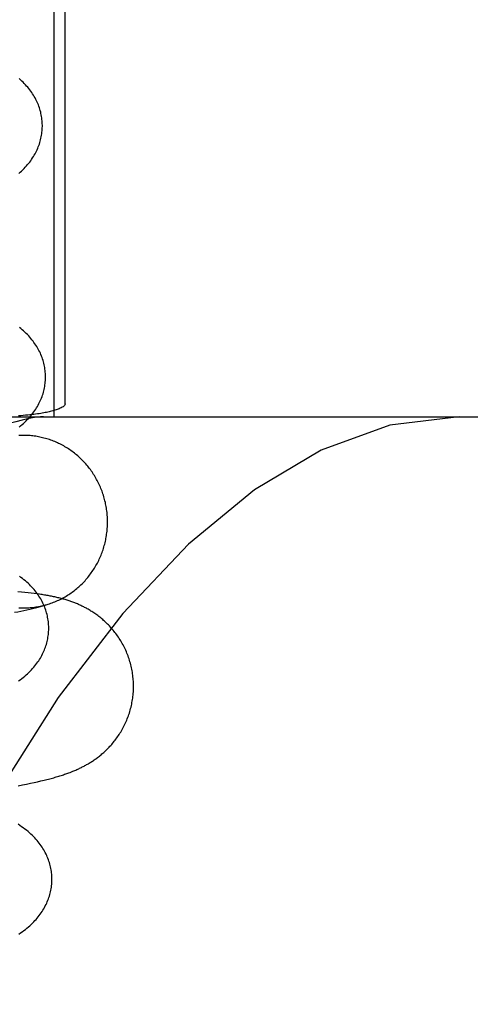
# Model space of a CAD drawing. Header units: inches. Extents: x 0 to 204, y 0 to 132.
# Tile 97 of 114: x 121.682 to 121.784, y 49.139 to 49.362. Entities that reach past the tile are written whole.
import ezdxf

# ---------------------------------------------------------------- set-up
doc = ezdxf.new("R2010")
doc.units = ezdxf.units.IN
doc.header["$LTSCALE"] = 11.243375
doc.header["$MEASUREMENT"] = 0
doc.linetypes.add('HIDDEN', pattern=[0.2, 0.1, -0.1])
doc.layers.add('DEFAULT_2', color=8, linetype='HIDDEN')

msp = doc.modelspace()

# ---------------------------------------------------------------- linework, layer by layer
at = {"layer": 'DEFAULT_2', "color": 8, "linetype": 'HIDDEN'}
for p, q in [((121.68989, 49.64699), (121.68989, 49.27205)), ((121.69248, 49.27492), (121.69248, 49.64412)), ((121.49203, 49.27202), (121.82758, 49.27202)), ((121.68258, 49.23235), (121.68176, 49.23243)), ((121.68335, 49.23227), (121.68258, 49.23235)), ((121.68409, 49.23219), (121.68335, 49.23227)), ((121.68479, 49.23211), (121.68409, 49.23219)), ((121.68546, 49.23203), (121.68479, 49.23211)), ((121.68609, 49.23195), (121.68546, 49.23203)), ((121.68182, 49.18854), (121.68283, 49.18874)), ((121.68283, 49.18874), (121.68377, 49.18893)), ((121.68377, 49.18893), (121.68465, 49.18912)), ((121.68465, 49.18912), (121.68548, 49.1893)), ((121.68548, 49.1893), (121.68626, 49.18948)), ((121.68626, 49.18948), (121.687, 49.18965)), ((121.687, 49.18965), (121.6877, 49.18982)), ((121.6877, 49.18982), (121.68836, 49.18998))]:
    msp.add_line(p, q, dxfattribs=at)
for points in [[(121.68732, 49.33795), (121.68731, 49.33823), (121.6873, 49.33857), (121.68727, 49.33891), (121.68724, 49.33924), (121.68719, 49.33957), (121.68714, 49.33991), (121.68708, 49.34024), (121.68701, 49.34057), (121.68694, 49.3409), (121.68685, 49.34123), (121.68675, 49.34155), (121.68665, 49.34188), (121.68654, 49.3422), (121.68642, 49.34252), (121.68629, 49.34284), (121.68615, 49.34316), (121.686, 49.34347), (121.68584, 49.34378), (121.68568, 49.34409), (121.6855, 49.3444), (121.68532, 49.34471), (121.68512, 49.34502), (121.68492, 49.34532), (121.68471, 49.34562), (121.68449, 49.34592), (121.68426, 49.34621), (121.68402, 49.3465), (121.68377, 49.34679), (121.68351, 49.34708), (121.68324, 49.34737), (121.68296, 49.34765), (121.68267, 49.34792), (121.68236, 49.3482), (121.68205, 49.34847)], [(121.682, 49.32701), (121.68232, 49.32729), (121.68262, 49.32757), (121.68292, 49.32786), (121.6832, 49.32814), (121.68347, 49.32843), (121.68373, 49.32872), (121.68399, 49.32901), (121.68423, 49.32931), (121.68446, 49.32961), (121.68469, 49.32991), (121.6849, 49.33021), (121.68511, 49.33052), (121.6853, 49.33082), (121.68549, 49.33114), (121.68566, 49.33145), (121.68583, 49.33176), (121.68599, 49.33208), (121.68614, 49.33239), (121.68628, 49.33271), (121.68641, 49.33303), (121.68653, 49.33335), (121.68664, 49.33367), (121.68675, 49.334), (121.68684, 49.33433), (121.68693, 49.33466), (121.68701, 49.33499), (121.68708, 49.33532), (121.68714, 49.33565), (121.68719, 49.33598), (121.68724, 49.33632), (121.68727, 49.33665), (121.6873, 49.33699), (121.68731, 49.33732), (121.68732, 49.33766), (121.68732, 49.33795)], [(121.68804, 49.28116), (121.68803, 49.28144), (121.68802, 49.28178), (121.68799, 49.28211), (121.68796, 49.28245), (121.68791, 49.28278), (121.68786, 49.28312), (121.6878, 49.28345), (121.68773, 49.28378), (121.68766, 49.28411), (121.68757, 49.28444), (121.68747, 49.28476), (121.68737, 49.28509), (121.68726, 49.28541), (121.68714, 49.28573), (121.68701, 49.28605), (121.68687, 49.28636), (121.68672, 49.28668), (121.68656, 49.28699), (121.6864, 49.2873), (121.68622, 49.28761), (121.68604, 49.28792), (121.68584, 49.28822), (121.68564, 49.28853), (121.68543, 49.28883), (121.68521, 49.28913), (121.68498, 49.28942), (121.68474, 49.28971), (121.68449, 49.29), (121.68423, 49.29029), (121.68396, 49.29057), (121.68368, 49.29085), (121.68339, 49.29113), (121.68308, 49.29141), (121.68277, 49.29168), (121.68245, 49.29195), (121.68212, 49.29222)], [(121.68206, 49.26968), (121.6824, 49.26995), (121.68273, 49.27023), (121.68304, 49.2705), (121.68335, 49.27079), (121.68364, 49.27107), (121.68392, 49.27135), (121.6842, 49.27164), (121.68446, 49.27193), (121.68471, 49.27222), (121.68495, 49.27252), (121.68519, 49.27282), (121.68541, 49.27312), (121.68562, 49.27342), (121.68583, 49.27373), (121.68602, 49.27404), (121.68621, 49.27435), (121.68639, 49.27466), (121.68655, 49.27497), (121.68671, 49.27529), (121.68686, 49.2756), (121.687, 49.27592), (121.68713, 49.27624), (121.68725, 49.27656), (121.68736, 49.27689), (121.68747, 49.27721), (121.68756, 49.27754), (121.68765, 49.27787), (121.68773, 49.2782), (121.6878, 49.27853), (121.68786, 49.27886), (121.68791, 49.27919), (121.68796, 49.27953), (121.68799, 49.27986), (121.68802, 49.2802), (121.68803, 49.28053), (121.68804, 49.28087), (121.68804, 49.28116)], [(121.69248, 49.27492), (121.69242, 49.27472), (121.69232, 49.27455), (121.69218, 49.2744), (121.692, 49.27426), (121.69181, 49.27414), (121.6916, 49.27402), (121.69138, 49.27391), (121.69114, 49.27381), (121.6909, 49.27372), (121.69066, 49.27363), (121.69042, 49.27355), (121.69017, 49.27347), (121.68992, 49.2734), (121.68966, 49.27332), (121.6894, 49.27326), (121.68912, 49.27319), (121.68884, 49.27312), (121.68855, 49.27306), (121.68825, 49.273), (121.68794, 49.27294), (121.68762, 49.27288), (121.68728, 49.27282), (121.68694, 49.27276), (121.68657, 49.2727), (121.68619, 49.27264), (121.68579, 49.27259), (121.68538, 49.27254), (121.68495, 49.27248), (121.68449, 49.27243), (121.68402, 49.27238), (121.68353, 49.27233), (121.68301, 49.27229), (121.68247, 49.27224), (121.68191, 49.2722)], [(121.78152, 49.27202), (121.76585, 49.2701), (121.75034, 49.26445), (121.73524, 49.25545), (121.72034, 49.24319), (121.7055, 49.22751), (121.69092, 49.2085), (121.67665, 49.18601), (121.66294, 49.16022), (121.64994, 49.13124), (121.63786, 49.09929), (121.62684, 49.06462), (121.61701, 49.02751), (121.60851, 48.98827), (121.60142, 48.94722), (121.59583, 48.90472), (121.59179, 48.86111), (121.58935, 48.81676), (121.58854, 48.77202)], [(121.68759, 49.27202), (121.68689, 49.27199), (121.68605, 49.2719), (121.68508, 49.27174), (121.68397, 49.27152), (121.68273, 49.27124), (121.68136, 49.27089), (121.67985, 49.27047), (121.67822, 49.26999), (121.67645, 49.26945), (121.67456, 49.26883), (121.67254, 49.26815), (121.67039, 49.2674)], [(121.70201, 49.24939), (121.70199, 49.24972), (121.70196, 49.25005), (121.70193, 49.25038), (121.70189, 49.25071), (121.70185, 49.25103), (121.7018, 49.25136), (121.70174, 49.25168), (121.70168, 49.25201), (121.70162, 49.25233), (121.70155, 49.25265), (121.70147, 49.25297), (121.70139, 49.25329), (121.70131, 49.25361), (121.70122, 49.25392), (121.70112, 49.25424), (121.70102, 49.25455), (121.70091, 49.25486), (121.7008, 49.25517), (121.70069, 49.25548), (121.70057, 49.25578), (121.70044, 49.25609), (121.70031, 49.25639), (121.70017, 49.25669), (121.70003, 49.25698), (121.69988, 49.25728), (121.69973, 49.25757), (121.69958, 49.25785), (121.69942, 49.25814), (121.69925, 49.25842), (121.69908, 49.2587), (121.69891, 49.25898), (121.69873, 49.25925), (121.69855, 49.25952), (121.69836, 49.25979), (121.69817, 49.26006), (121.69797, 49.26032), (121.69777, 49.26058), (121.69757, 49.26083), (121.69736, 49.26108), (121.69715, 49.26133), (121.69693, 49.26157), (121.69671, 49.26181), (121.69649, 49.26204), (121.69626, 49.26228), (121.69603, 49.2625), (121.69579, 49.26273), (121.69555, 49.26295), (121.69531, 49.26316), (121.69506, 49.26337), (121.69481, 49.26358), (121.69456, 49.26378), (121.69431, 49.26398), (121.69405, 49.26417), (121.69378, 49.26436), (121.69352, 49.26454), (121.69325, 49.26472), (121.69298, 49.2649), (121.6927, 49.26507), (121.69243, 49.26523), (121.69215, 49.2654), (121.69186, 49.26555), (121.69158, 49.2657), (121.69129, 49.26585), (121.691, 49.26599), (121.69071, 49.26612), (121.69042, 49.26625), (121.69012, 49.26638), (121.68982, 49.2665), (121.68952, 49.26662), (121.68922, 49.26673), (121.68892, 49.26683), (121.68861, 49.26693), (121.68831, 49.26702), (121.688, 49.26711), (121.68769, 49.2672), (121.68738, 49.26727), (121.68707, 49.26735), (121.68675, 49.26741), (121.68644, 49.26748), (121.68612, 49.26753), (121.68581, 49.26758), (121.68549, 49.26763), (121.68517, 49.26767), (121.68486, 49.2677), (121.68454, 49.26773), (121.68422, 49.26775), (121.6839, 49.26777), (121.68358, 49.26778), (121.68326, 49.26779), (121.68294, 49.26779), (121.68262, 49.26778), (121.6823, 49.26777), (121.68198, 49.26776)], [(121.68841, 49.22955), (121.68865, 49.22962), (121.68895, 49.22972), (121.68926, 49.22983), (121.68956, 49.22993), (121.68986, 49.23005), (121.69016, 49.23017), (121.69045, 49.23029), (121.69074, 49.23042), (121.69104, 49.23055), (121.69133, 49.23069), (121.69161, 49.23084), (121.6919, 49.23099), (121.69218, 49.23114), (121.69246, 49.2313), (121.69273, 49.23146), (121.69301, 49.23163), (121.69328, 49.23181), (121.69355, 49.23198), (121.69381, 49.23217), (121.69408, 49.23235), (121.69433, 49.23255), (121.69459, 49.23274), (121.69484, 49.23294), (121.69509, 49.23315), (121.69534, 49.23336), (121.69558, 49.23357), (121.69582, 49.23379), (121.69605, 49.23401), (121.69629, 49.23424), (121.69651, 49.23447), (121.69674, 49.2347), (121.69696, 49.23494), (121.69717, 49.23518), (121.69739, 49.23543), (121.69759, 49.23568), (121.6978, 49.23593), (121.698, 49.23619), (121.69819, 49.23645), (121.69838, 49.23671), (121.69857, 49.23698), (121.69875, 49.23725), (121.69893, 49.23752), (121.6991, 49.2378), (121.69927, 49.23808), (121.69944, 49.23836), (121.6996, 49.23864), (121.69975, 49.23893), (121.6999, 49.23922), (121.70005, 49.23951), (121.70019, 49.23981), (121.70032, 49.24011), (121.70045, 49.24041), (121.70058, 49.24071), (121.7007, 49.24101), (121.70082, 49.24132), (121.70093, 49.24163), (121.70103, 49.24194), (121.70113, 49.24225), (121.70123, 49.24256), (121.70132, 49.24288), (121.7014, 49.2432), (121.70148, 49.24352), (121.70156, 49.24384), (121.70163, 49.24416), (121.70169, 49.24448), (121.70175, 49.2448), (121.7018, 49.24513), (121.70185, 49.24545), (121.70189, 49.24578), (121.70193, 49.24611), (121.70196, 49.24643), (121.70199, 49.24676), (121.70201, 49.24709), (121.70203, 49.24742), (121.70204, 49.24775), (121.70204, 49.24808), (121.70204, 49.24841), (121.70204, 49.24874), (121.70203, 49.24907), (121.70201, 49.24939)], [(121.68876, 49.22437), (121.68875, 49.22465), (121.68874, 49.22499), (121.68871, 49.22532), (121.68868, 49.22566), (121.68863, 49.22599), (121.68858, 49.22633), (121.68852, 49.22666), (121.68845, 49.22699), (121.68838, 49.22732), (121.68829, 49.22765), (121.68819, 49.22797), (121.68809, 49.2283), (121.68798, 49.22862), (121.68786, 49.22894), (121.68773, 49.22926), (121.68759, 49.22957), (121.68744, 49.22989), (121.68728, 49.2302), (121.68712, 49.23051), (121.68694, 49.23082), (121.68676, 49.23113), (121.68656, 49.23143), (121.68636, 49.23174), (121.68615, 49.23204), (121.68593, 49.23234), (121.6857, 49.23263), (121.68546, 49.23292), (121.6852, 49.23321), (121.68494, 49.2335), (121.68467, 49.23378), (121.68439, 49.23406), (121.6841, 49.23434), (121.6838, 49.23462), (121.68349, 49.23489), (121.68317, 49.23516), (121.68283, 49.23543), (121.68249, 49.23569), (121.68213, 49.23596)], [(121.70788, 49.21219), (121.70786, 49.21251), (121.70783, 49.21285), (121.7078, 49.2132), (121.70776, 49.21354), (121.70771, 49.21389), (121.70766, 49.21423), (121.7076, 49.21458), (121.70753, 49.21492), (121.70746, 49.21526), (121.70739, 49.2156), (121.7073, 49.21593), (121.70721, 49.21627), (121.70712, 49.2166), (121.70702, 49.21693), (121.70691, 49.21726), (121.7068, 49.21759), (121.70668, 49.21792), (121.70656, 49.21824), (121.70643, 49.21856), (121.7063, 49.21888), (121.70616, 49.21919), (121.70602, 49.2195), (121.70587, 49.21981), (121.70571, 49.22012), (121.70555, 49.22042), (121.70539, 49.22072), (121.70522, 49.22101), (121.70505, 49.22131), (121.70487, 49.22159), (121.70469, 49.22188), (121.70451, 49.22216), (121.70432, 49.22243), (121.70413, 49.2227), (121.70393, 49.22296), (121.70373, 49.22323), (121.70353, 49.22348), (121.70332, 49.22373), (121.70311, 49.22398), (121.7029, 49.22422), (121.70269, 49.22446), (121.70248, 49.22469), (121.70226, 49.22492), (121.70204, 49.22514), (121.70183, 49.22535), (121.70161, 49.22556), (121.70139, 49.22576), (121.70117, 49.22596), (121.70095, 49.22615), (121.70073, 49.22634), (121.70051, 49.22652), (121.70028, 49.2267), (121.70006, 49.22687), (121.69984, 49.22704), (121.69962, 49.22721), (121.6994, 49.22736), (121.69918, 49.22752), (121.69896, 49.22767), (121.69875, 49.22781), (121.69853, 49.22795), (121.69831, 49.22808), (121.6981, 49.22821), (121.69789, 49.22834), (121.69768, 49.22846), (121.69748, 49.22858), (121.69727, 49.22869), (121.69706, 49.2288), (121.69686, 49.22891), (121.69666, 49.22901), (121.69646, 49.22911), (121.69626, 49.22921), (121.69605, 49.22931), (121.69585, 49.2294), (121.69565, 49.22949), (121.69545, 49.22958), (121.69524, 49.22967), (121.69504, 49.22975), (121.69483, 49.22984), (121.69463, 49.22992), (121.69442, 49.23), (121.69421, 49.23008), (121.694, 49.23016), (121.69379, 49.23023), (121.69358, 49.2303), (121.69336, 49.23038), (121.69315, 49.23045), (121.69293, 49.23052), (121.69271, 49.23059), (121.69248, 49.23065), (121.69225, 49.23072), (121.69202, 49.23078), (121.69179, 49.23085), (121.69155, 49.23091), (121.69132, 49.23097), (121.69108, 49.23103), (121.69084, 49.23109), (121.6906, 49.23115), (121.69035, 49.2312), (121.69011, 49.23125), (121.68986, 49.23131), (121.68962, 49.23136), (121.68937, 49.23141), (121.68911, 49.23146), (121.68886, 49.23151), (121.6886, 49.23155), (121.68834, 49.2316), (121.68808, 49.23164), (121.68781, 49.23169), (121.68754, 49.23173), (121.68726, 49.23178), (121.68698, 49.23182), (121.68669, 49.23186), (121.68609, 49.23195)], [(121.68106, 49.22778), (121.68177, 49.22793), (121.68248, 49.22807), (121.68317, 49.22822), (121.68384, 49.22838), (121.6845, 49.22853), (121.68513, 49.22868), (121.68575, 49.22883), (121.68634, 49.22898), (121.6869, 49.22913), (121.68744, 49.22927), (121.68794, 49.22942), (121.68841, 49.22955)], [(121.68202, 49.22883), (121.68234, 49.22881), (121.68266, 49.2288), (121.68298, 49.22879), (121.6833, 49.22879), (121.68362, 49.2288), (121.68394, 49.22881), (121.68425, 49.22882), (121.68457, 49.22885), (121.68489, 49.22887), (121.68521, 49.22891), (121.68553, 49.22894), (121.68584, 49.22899), (121.68616, 49.22904), (121.68647, 49.22909), (121.68679, 49.22915), (121.6871, 49.22922), (121.68741, 49.22929), (121.68772, 49.22936), (121.68803, 49.22945), (121.68834, 49.22953)], [(121.68194, 49.21226), (121.68231, 49.21253), (121.68267, 49.2128), (121.68301, 49.21307), (121.68335, 49.21335), (121.68367, 49.21363), (121.68398, 49.21391), (121.68428, 49.21419), (121.68457, 49.21448), (121.68484, 49.21477), (121.68511, 49.21506), (121.68537, 49.21536), (121.68562, 49.21566), (121.68585, 49.21595), (121.68608, 49.21625), (121.68629, 49.21655), (121.68649, 49.21685), (121.68669, 49.21715), (121.68687, 49.21745), (121.68704, 49.21775), (121.68721, 49.21805), (121.68736, 49.21836), (121.68751, 49.21866), (121.68765, 49.21897), (121.68778, 49.21928), (121.6879, 49.21959), (121.68802, 49.2199), (121.68813, 49.22022), (121.68822, 49.22054), (121.68831, 49.22085), (121.6884, 49.22117), (121.68847, 49.22149), (121.68853, 49.22181), (121.68859, 49.22214), (121.68864, 49.22246), (121.68868, 49.22278), (121.68871, 49.22311), (121.68874, 49.22344), (121.68875, 49.22376), (121.68876, 49.22409), (121.68876, 49.22437)], [(121.68836, 49.18998), (121.68868, 49.19006), (121.68899, 49.19015), (121.6893, 49.19023), (121.6896, 49.19031), (121.68989, 49.19039), (121.69018, 49.19047), (121.69047, 49.19056), (121.69075, 49.19064), (121.69103, 49.19072), (121.6913, 49.19081), (121.69157, 49.19089), (121.69184, 49.19098), (121.6921, 49.19106), (121.69236, 49.19115), (121.69261, 49.19124), (121.69285, 49.19132), (121.6931, 49.19141), (121.69333, 49.1915), (121.69357, 49.19158), (121.69379, 49.19167), (121.69402, 49.19176), (121.69424, 49.19185), (121.69446, 49.19194), (121.69468, 49.19203), (121.69489, 49.19212), (121.69511, 49.19222), (121.69532, 49.19231), (121.69553, 49.19241), (121.69574, 49.19251), (121.69595, 49.19261), (121.69615, 49.19271), (121.69635, 49.19281), (121.69655, 49.19291), (121.69675, 49.19301), (121.69694, 49.19312), (121.69714, 49.19323), (121.69733, 49.19334), (121.69753, 49.19345), (121.69772, 49.19356), (121.69791, 49.19367), (121.6981, 49.19379), (121.69829, 49.19391), (121.69847, 49.19403), (121.69866, 49.19415), (121.69885, 49.19428), (121.69904, 49.19441), (121.69923, 49.19454), (121.69943, 49.19468), (121.69962, 49.19482), (121.69981, 49.19496), (121.7, 49.19511), (121.7002, 49.19526), (121.70039, 49.19542), (121.70059, 49.19558), (121.70079, 49.19575), (121.701, 49.19592), (121.7012, 49.1961), (121.7014, 49.19629), (121.7016, 49.19647), (121.7018, 49.19666), (121.702, 49.19686), (121.7022, 49.19706), (121.7024, 49.19727), (121.7026, 49.19749), (121.7028, 49.1977), (121.70299, 49.19793), (121.70319, 49.19815), (121.70338, 49.19839), (121.70357, 49.19862), (121.70376, 49.19887), (121.70395, 49.19912), (121.70414, 49.19937), (121.70432, 49.19963), (121.7045, 49.1999), (121.70468, 49.20017), (121.70486, 49.20044), (121.70503, 49.20072), (121.7052, 49.201), (121.70536, 49.20129), (121.70552, 49.20158), (121.70568, 49.20187), (121.70583, 49.20217), (121.70598, 49.20247), (121.70612, 49.20278), (121.70626, 49.20309), (121.70639, 49.2034), (121.70652, 49.20372), (121.70664, 49.20404), (121.70676, 49.20436), (121.70688, 49.20469), (121.70698, 49.20501), (121.70708, 49.20534), (121.70718, 49.20567), (121.70727, 49.20601), (121.70736, 49.20634), (121.70743, 49.20668), (121.70751, 49.20702), (121.70757, 49.20736), (121.70764, 49.2077), (121.70769, 49.20804), (121.70774, 49.20839), (121.70778, 49.20873), (121.70782, 49.20908), (121.70785, 49.20943), (121.70788, 49.20977), (121.7079, 49.21012), (121.70791, 49.21047), (121.70792, 49.21082), (121.70792, 49.21117), (121.70791, 49.21152), (121.7079, 49.21187), (121.70788, 49.21219)], [(121.68948, 49.16758), (121.68947, 49.16786), (121.68946, 49.1682), (121.68943, 49.16854), (121.6894, 49.16887), (121.68935, 49.16921), (121.6893, 49.16954), (121.68924, 49.16988), (121.68917, 49.17021), (121.68909, 49.17054), (121.689, 49.17087), (121.68891, 49.1712), (121.6888, 49.17152), (121.68869, 49.17185), (121.68857, 49.17217), (121.68844, 49.17249), (121.6883, 49.17281), (121.68815, 49.17312), (121.68799, 49.17344), (121.68782, 49.17375), (121.68765, 49.17406), (121.68746, 49.17436), (121.68727, 49.17467), (121.68706, 49.17497), (121.68685, 49.17528), (121.68662, 49.17558), (121.68638, 49.17588), (121.68613, 49.17618), (121.68587, 49.17648), (121.6856, 49.17678), (121.68532, 49.17707), (121.68502, 49.17736), (121.68472, 49.17765), (121.6844, 49.17794), (121.68408, 49.17822), (121.68374, 49.17849), (121.68339, 49.17877), (121.68302, 49.17904), (121.68264, 49.17931), (121.68225, 49.17958), (121.68184, 49.17985)], [(121.68201, 49.15501), (121.6824, 49.15528), (121.68278, 49.15555), (121.68315, 49.15582), (121.6835, 49.15609), (121.68384, 49.15636), (121.68416, 49.15664), (121.68448, 49.15692), (121.68478, 49.1572), (121.68508, 49.15748), (121.68536, 49.15777), (121.68563, 49.15806), (121.6859, 49.15835), (121.68615, 49.15864), (121.68639, 49.15894), (121.68662, 49.15923), (121.68685, 49.15953), (121.68706, 49.15984), (121.68727, 49.16014), (121.68746, 49.16045), (121.68765, 49.16076), (121.68783, 49.16107), (121.68799, 49.16139), (121.68815, 49.1617), (121.6883, 49.16202), (121.68844, 49.16234), (121.68857, 49.16266), (121.68869, 49.16298), (121.6888, 49.1633), (121.68891, 49.16363), (121.689, 49.16395), (121.68909, 49.16428), (121.68917, 49.16461), (121.68924, 49.16494), (121.6893, 49.16528), (121.68935, 49.16561), (121.6894, 49.16594), (121.68943, 49.16628), (121.68946, 49.16661), (121.68947, 49.16695), (121.68948, 49.16729), (121.68948, 49.16758)]]:
    msp.add_lwpolyline(points, dxfattribs=at)

doc.saveas('drawing.dxf')
